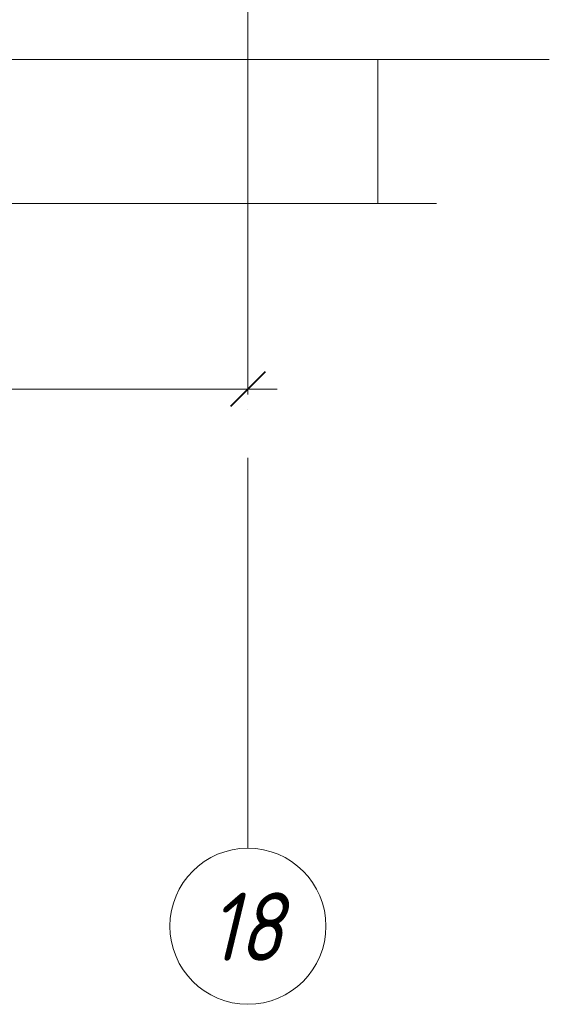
# Model space of a CAD drawing. Header units: millimetres. Extents: x -17543 to 38371, y 19974 to 27996.
# Tile 59 of 109: x 11196 to 12010, y 20448 to 21961. Entities that reach past the tile are written whole.
import ezdxf

# ---------------------------------------------------------------- set-up
doc = ezdxf.new("R2010")
doc.units = ezdxf.units.MM
doc.linetypes.add('ADSK_Линия сетки', pattern=[750, 600, -75, 0, -75])
for name, color, linetype, lineweight in [('A-____-____-DIMS', 211, 'Continuous', 9), ('A-____-____-DIMS-30', 211, 'Continuous', 9), ('A-____-NOTE-TEXT', 131, 'Continuous', 20), ('A-DETL-GENF-OTLN', 92, 'Continuous', 20), ('A-FLOR-____-MCUT', 192, 'Continuous', 50), ('A-FLOR-____-OTLN', 192, 'Continuous', 20), ('A-WALL-____-MCUT', 113, 'Continuous', 50), ('S-GRID-____-IDEN', 1, 'Continuous', 20), ('S-GRID-____-OTLN', 1, 'Continuous', 9)]:
    doc.layers.add(name, color=color, linetype=linetype, lineweight=lineweight)
doc.styles.add('GOST Common_I', font='GOST Common Italic.ttf', dxfattribs={"width": 0.9, "height": 105})
doc.styles.add('GOST Common_I_1', font='GOST Common Italic.ttf', dxfattribs={"width": 0.8, "height": 75})
doc.dimstyles.new('ADSK_Округление_5мм__Узкий_', dxfattribs={"dimscale": 304.8, "dimtxt": 0.247469, "dimasz": 0.177165, "dimexe": 0.147638, "dimexo": 0.000322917, "dimgap": 0.03937, "dimtad": 1, "dimdec": 0, "dimlfac": 304.8, "dimrnd": 5, "dimdsep": 46, "dimtxsty": 'GOST Common_I_1', "dimblk1": 'OBLIQUE', "dimblk2": 'OBLIQUE', "dimsah": 1, "dimcen": 0.09, "dimdle": 0.147638, "dimazin": 0, "dimtfac": 1, "dimtdec": 4, "dimtix": 1, "dimtmove": 0, "dimatfit": 3, "dimfxl": 1, "dimtvp": 1, "dimtfill": 1, "dimtolj": 1, "dimtzin": 0, "dimlwd": 20, "dimlwe": 20, "dimarcsym": 2})

# ---------------------------------------------------------------- blocks, each defined once
blk = doc.blocks.new('ADSK_Обрыв_Линия - ADSK_Обрыв_линия-1512722-КЖ1_Р_ВЭ8_Армирование_3')
at = {"layer": 'A-DETL-GENF-OTLN'}
blk.add_line((50758.8, 21678.8), (54400, 21678.8), dxfattribs=at)
blk = doc.blocks.new('Ось сетки - Круг_Ø8 мм-6408-КЖ1_Р_ВЭ8_Армирование_3')
at = {"layer": 'S-GRID-____-IDEN'}
for start, end in [(0, 180), (180, 0)]:
    blk.add_arc((47250, 20567.6), 120, start, end, dxfattribs=at)
blk = doc.blocks.new('DIMBLOCK150-КЖ1_Р_ВЭ8_Армирование_3')
at = {"layer": 'A-____-____-DIMS-30', "lineweight": 20}
for p, q in [((8946.8, 21393.5), (8946.8, 21438.5)), ((11546.8, 21393.5), (11546.8, 21438.5)), ((11591.8, 21393.5), (8946.8, 21393.5)), ((8946.8, 21393.5), (8946.8, 21385.3)), ((11546.8, 21393.5), (11546.8, 21385.3))]:
    blk.add_line(p, q, dxfattribs=at)
at = {"layer": 'A-____-____-DIMS-30', "lineweight": 40}
for p, q in [((8946.8, 21393.5), (8973.8, 21420.5)), ((11546.8, 21393.5), (11573.8, 21420.5)), ((8946.8, 21393.5), (8919.8, 21366.5)), ((11546.8, 21393.5), (11519.8, 21366.5))]:
    blk.add_line(p, q, dxfattribs=at)
at = {"layer": 'A-____-____-DIMS-30', "color": 0, "lineweight": 20, "insert": (10162.4, 21503.5), "char_height": 75, "width": 202.507, "attachment_point": 1, "line_spacing_factor": 1.022761, "style": 'GOST Common_I_1', "bg_fill": 3, "box_fill_scale": 1.25, "bg_fill_color": 256, "bg_fill_true_color": 13158600, "bg_fill_transparency": 0}
blk.add_mtext('2600', dxfattribs=at)
blk = doc.blocks.new('_Oblique')
at = {"color": 0, "linetype": 'ByBlock', "lineweight": -2}
blk.add_line((-0.5, -0.5), (0.5, 0.5), dxfattribs=at)

msp = doc.modelspace()

# ---------------------------------------------------------------- linework, layer by layer
at = {"layer": 'A-____-NOTE-TEXT'}
msp.add_line((11746.756, 21678.8353), (11836.756, 21678.8353), dxfattribs=at)
at = {"layer": 'A-FLOR-____-MCUT', "color": 8, "lineweight": 9}
for p, q in [((11546.756, 22100), (11546.756, 21900)), ((11546.756, 21900), (12010.2752, 21900))]:
    msp.add_line(p, q, dxfattribs=at)
at = {"layer": 'A-FLOR-____-OTLN', "color": 8, "lineweight": 9}
msp.add_line((11546.756, 21900), (10617.9367, 21900), dxfattribs=at)
at = {"layer": 'A-WALL-____-MCUT', "color": 8, "lineweight": 9}
for p, q in [((11546.756, 21900), (11546.756, 21678.8353)), ((11746.756, 21678.8353), (11746.756, 21900))]:
    msp.add_line(p, q, dxfattribs=at)
at = {"layer": 'S-GRID-____-OTLN', "linetype": 'ADSK_Линия сетки'}
msp.add_line((11546.756, 20687.5883), (11546.756, 26800), dxfattribs=at)

# ---------------------------------------------------------------- block references
at = {"layer": 'A-DETL-GENF-OTLN'}
msp.add_blockref('ADSK_Обрыв_Линия - ADSK_Обрыв_линия-1512722-КЖ1_Р_ВЭ8_Армирование_3', (-42653.244, 0), dxfattribs=at)
at = {"layer": 'S-GRID-____-IDEN'}
msp.add_blockref('Ось сетки - Круг_Ø8 мм-6408-КЖ1_Р_ВЭ8_Армирование_3', (-35703.244, 0), dxfattribs=at)

# ---------------------------------------------------------------- texts
at = {"layer": 'S-GRID-____-IDEN', "lineweight": 9, "insert": (11486.7018, 20619.3483), "char_height": 105, "width": 145.025269, "attachment_point": 1, "style": 'GOST Common_I'}
msp.add_mtext('18', dxfattribs=at)

# ---------------------------------------------------------------- next in the draw order: dimensions: what is measured, and where the dimension line sits
at = {"layer": 'A-____-____-DIMS', "lineweight": 20}
dim = msp.add_linear_dim(base=(8946.756, 21393.4991), p1=(11546.756, 21355.3153), p2=(8946.756, 21355.3153), dimstyle='ADSK_Округление_5мм__Узкий_', override={"dimpost": '<>', "dimfxl": 2600}, dxfattribs=at)
dim.commit()
dim.dimension.update_dxf_attribs({"geometry": 'DIMBLOCK150-КЖ1_Р_ВЭ8_Армирование_3', "text_midpoint": (10246.756, 21443.482)})

doc.saveas('drawing.dxf')
